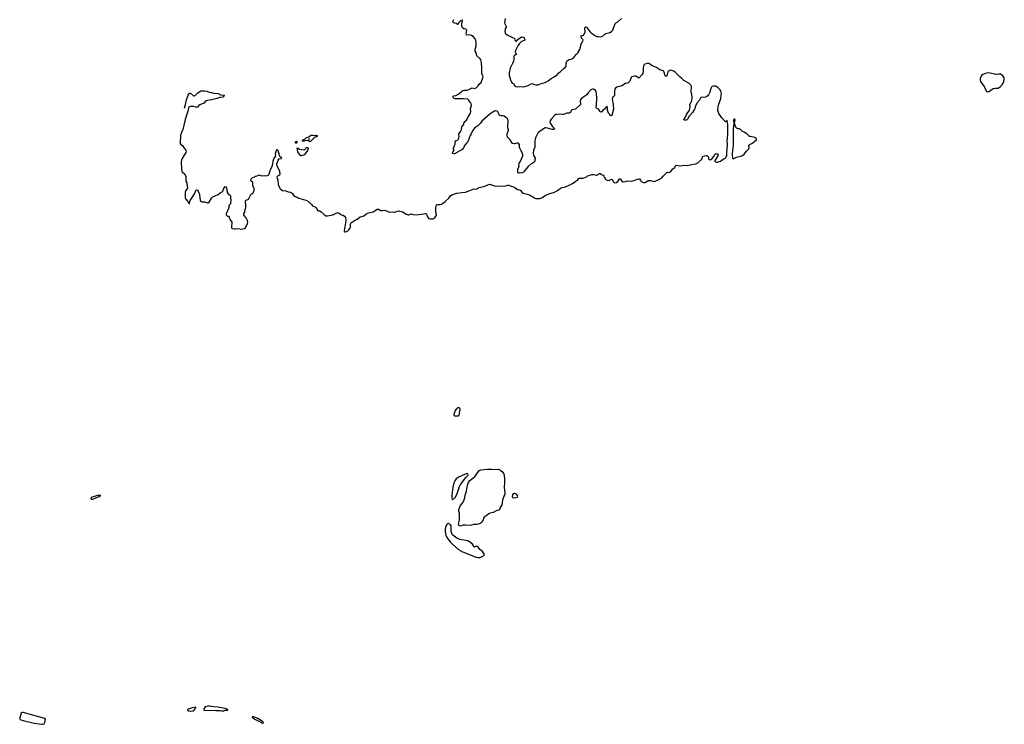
# Model space of a CAD drawing. Header units: inches. Extents: x 2354866 to 2448306, y 705012 to 877032.
# Tile 27 of 36: x 2358580 to 2384009, y 805844 to 824043. Entities that reach past the tile are written whole.
import ezdxf

# ---------------------------------------------------------------- set-up
doc = ezdxf.new("R2010")
doc.units = ezdxf.units.IN
doc.header["$MEASUREMENT"] = 0
for name, color, linetype in [('C3850', 7, 'Continuous'), ('C3860', 7, 'Continuous'), ('C3861', 7, 'Continuous'), ('C3862', 7, 'Continuous'), ('C3871', 7, 'Continuous'), ('C3872', 7, 'Continuous'), ('C3882', 7, 'Continuous')]:
    doc.layers.add(name, color=color, linetype=linetype)

msp = doc.modelspace()

# ---------------------------------------------------------------- linework, layer by layer
at = {"layer": 'C3850', "color": 6, "elevation": 100}
msp.add_lwpolyline([(2358670, 806153), (2358642, 806150), (2358620, 806130), (2358580, 806010), (2358584, 805984), (2358595, 805970), (2358610, 805961), (2358670, 805940), (2358950, 805874), (2359150, 805845), (2359190, 805844), (2359210, 805857), (2359226, 805890), (2359243, 805970), (2359232, 805992), (2358825, 806105)], close=True, dxfattribs=at)
at = {"layer": 'C3860', "color": 6, "elevation": 100}
for points in [[(2363130, 806286), (2363034, 806270), (2362944, 806236), (2362911, 806230), (2362912, 806210), (2362934, 806190), (2362990, 806181), (2363050, 806189), (2363070, 806196), (2363090, 806210), (2363103, 806237), (2363133, 806270)], [(2363470, 806311), (2363442, 806310), (2363370, 806294), (2363350, 806271), (2363333, 806230), (2363333, 806213), (2363350, 806208), (2363644, 806204), (2363750, 806199), (2363790, 806193), (2363850, 806196), (2363890, 806206), (2363950, 806207), (2363958, 806210), (2363953, 806213), (2363952, 806230), (2363889, 806250), (2363739, 806279), (2363710, 806290), (2363595, 806295)], [(2364610, 806040), (2364585, 806035), (2364582, 806030), (2364605, 806010), (2364669, 805969), (2364736, 805936), (2364830, 805882), (2364850, 805874), (2364866, 805874), (2364870, 805879), (2364873, 805890), (2364854, 805914), (2364734, 805994), (2364650, 806032)]]:
    msp.add_lwpolyline(points, close=True, dxfattribs=at)
at = {"layer": 'C3861', "color": 6, "elevation": 100}
for points in [[(2362867, 820000), (2362869, 819989), (2362869, 819890), (2362874, 819870), (2362896, 819830), (2362901, 819810), (2362910, 819690), (2362870, 819629), (2362855, 819590), (2362854, 819450), (2362870, 819411), (2362925, 819345), (2362930, 819332), (2362941, 819321), (2362950, 819294), (2362962, 819298), (2362970, 819314), (2362979, 819370), (2362997, 819403), (2363031, 819449), (2363094, 819546), (2363127, 819633), (2363150, 819646), (2363170, 819636), (2363190, 819611), (2363227, 819530), (2363231, 819430), (2363239, 819390), (2363258, 819350), (2363290, 819339), (2363350, 819341), (2363430, 819311), (2363450, 819311), (2363475, 819330), (2363537, 819430), (2363570, 819466), (2363704, 819530), (2363770, 819583), (2363810, 819601), (2363823, 819617), (2363844, 819670), (2363870, 819711), (2363890, 819731), (2363910, 819725), (2363921, 819710), (2363926, 819630), (2363950, 819572), (2363967, 819547), (2364018, 819510), (2364023, 819483), (2364025, 819430), (2364033, 819390), (2364021, 819290), (2363990, 819249), (2363983, 819230), (2363982, 819190), (2363976, 819164), (2363916, 819030), (2363911, 819010), (2363922, 818990), (2363950, 818971), (2363970, 818965), (2363990, 818945), (2364017, 818870), (2364059, 818810), (2364063, 818790), (2364047, 818710), (2364051, 818670), (2364071, 818651), (2364130, 818644), (2364150, 818637), (2364230, 818646), (2364310, 818630), (2364390, 818646), (2364410, 818667), (2364428, 818710), (2364468, 818770), (2364471, 818811), (2364467, 818850), (2364459, 818870), (2364430, 818924), (2364373, 818993), (2364369, 819010), (2364373, 819030), (2364396, 819070), (2364397, 819110), (2364421, 819190), (2364424, 819270), (2364409, 819329), (2364413, 819367), (2364430, 819386), (2364490, 819406), (2364553, 819527), (2364562, 819538), (2364610, 819575), (2364629, 819610), (2364634, 819630), (2364632, 819690), (2364604, 819750), (2364599, 819830), (2364589, 819849), (2364558, 819870), (2364550, 819886), (2364559, 819930), (2364590, 819967), (2364652, 819988), (2364670, 819999), (2364675, 820000)], [(2365238, 820000), (2365228, 819990), (2365220, 819970), (2365247, 819910), (2365255, 819790), (2365288, 819708), (2365310, 819671), (2365330, 819653), (2365370, 819633), (2365450, 819625), (2365510, 819601), (2365572, 819592), (2365624, 819550), (2365648, 819508), (2365670, 819485), (2365750, 819455), (2365790, 819435), (2365910, 819395), (2365970, 819379), (2366010, 819362), (2366115, 819270), (2366151, 819231), (2366210, 819210), (2366230, 819196), (2366246, 819170), (2366251, 819150), (2366270, 819121), (2366294, 819110), (2366330, 819104), (2366370, 819083), (2366448, 819008), (2366490, 818980), (2366530, 818975), (2366670, 819002), (2366790, 819059), (2366810, 819053), (2366890, 819001), (2366932, 818990), (2366970, 818970), (2366993, 818930), (2367002, 818850), (2366959, 818590), (2366968, 818568), (2366990, 818561), (2367022, 818570), (2367053, 818590), (2367076, 818610), (2367107, 818650), (2367121, 818690), (2367127, 818773), (2367133, 818790), (2367152, 818808), (2367226, 818854), (2367297, 818890), (2367370, 818948), (2367450, 818966), (2367465, 818975), (2367542, 819038), (2367590, 819055), (2367710, 819082), (2367750, 819104), (2367784, 819136), (2367810, 819148), (2367850, 819147), (2367890, 819125), (2367910, 819119), (2367950, 819116), (2368010, 819125), (2368050, 819110), (2368090, 819086), (2368130, 819076), (2368210, 819080), (2368250, 819071), (2368270, 819071), (2368330, 819095), (2368370, 819102), (2368390, 819101), (2368430, 819085), (2368477, 819077), (2368547, 819027), (2368610, 819006), (2368630, 819006), (2368690, 819026), (2368723, 819023), (2368770, 819006), (2368890, 819009), (2368970, 819016), (2369050, 819038), (2369070, 819037), (2369083, 819023), (2369109, 818950), (2369148, 818910), (2369190, 818897), (2369230, 818898), (2369250, 818903), (2369267, 818910), (2369310, 818943), (2369330, 818966), (2369342, 818990), (2369345, 819010), (2369329, 819070), (2369331, 819110), (2369326, 819170), (2369337, 819243), (2369343, 819257), (2369370, 819270), (2369430, 819272), (2369470, 819279), (2369510, 819300), (2369572, 819348), (2369665, 819435), (2369710, 819492), (2369741, 819519), (2369770, 819532), (2369870, 819560), (2370000, 819578)], [(2370000, 812263), (2369930, 812237), (2369857, 812183), (2369817, 812130), (2369796, 812084), (2369763, 811970), (2369741, 811761), (2369740, 811700), (2369750, 811651), (2369770, 811656), (2369790, 811669), (2369830, 811701), (2369870, 811779), (2369922, 811938), (2369958, 812030), (2369970, 812050), (2370000, 812083)], [(2370000, 810611), (2369950, 810619), (2369910, 810631), (2369870, 810652), (2369770, 810730), (2369750, 810750), (2369738, 810770), (2369724, 810830), (2369720, 810970), (2369710, 810999), (2369690, 811015), (2369650, 811029), (2369630, 811024), (2369623, 811017), (2369610, 811003), (2369590, 810964), (2369573, 810887), (2369572, 810828), (2369589, 810730), (2369606, 810686), (2369638, 810638), (2369699, 810559), (2369767, 810487), (2369910, 810358), (2369990, 810313), (2370000, 810309)]]:
    msp.add_lwpolyline(points, dxfattribs=at)
for points in [[(2369930, 814020), (2369890, 814015), (2369858, 813990), (2369830, 813946), (2369790, 813850), (2369794, 813830), (2369810, 813814), (2369830, 813809), (2369910, 813809), (2369932, 813830), (2369943, 813877), (2369955, 813965), (2369955, 813990), (2369950, 814008)], [(2360656, 811756), (2360586, 811750), (2360450, 811714), (2360422, 811690), (2360420, 811670), (2360430, 811659), (2360450, 811658), (2360470, 811663), (2360593, 811710), (2360635, 811730), (2360655, 811745), (2360672, 811750)]]:
    msp.add_lwpolyline(points, close=True, dxfattribs=at)
at = {"layer": 'C3861', "color": 6}
msp.add_lwpolyline([(2370000, 810976), (2369970, 810969), (2369950, 810966), (2369930, 810970), (2369918, 810990), (2369915, 811010), (2369920, 811050), (2369938, 811122), (2369942, 811170), (2369938, 811290), (2369922, 811350), (2369924, 811390), (2369958, 811482), (2370000, 811542)], dxfattribs=at)
at = {"layer": 'C3862', "color": 6, "elevation": 100}
for points in [[(2370000, 824025), (2369998, 824022), (2369968, 824012), (2369921, 823970), (2369905, 823930), (2369890, 823915), (2369850, 823943), (2369783, 823963), (2369774, 823970), (2369769, 823990), (2369773, 824010), (2369792, 824050)], [(2370000, 823860), (2369996, 823870), (2370000, 823936)], [(2362833, 821758), (2362865, 821850), (2362889, 821970), (2362930, 822091), (2362950, 822123), (2362970, 822145), (2362990, 822142), (2363070, 822077), (2363090, 822075), (2363110, 822083), (2363130, 822098), (2363183, 822157), (2363241, 822199), (2363257, 822203), (2363350, 822206), (2363410, 822196), (2363470, 822173), (2363530, 822165), (2363590, 822148), (2363707, 822133), (2363770, 822098), (2363872, 822090), (2363857, 822083), (2363839, 822050), (2363830, 822043), (2363750, 822035), (2363670, 822010), (2363530, 821976), (2363391, 821950), (2363334, 821890), (2363230, 821843), (2363211, 821830), (2363183, 821790), (2363173, 821787), (2363133, 821787), (2363070, 821805), (2362990, 821802), (2362964, 821796), (2362950, 821786), (2362938, 821770), (2362919, 821681), (2362851, 821469), (2362795, 821210), (2362759, 821130), (2362736, 821064), (2362737, 821010), (2362721, 820910), (2362727, 820847), (2362741, 820821), (2362786, 820790), (2362825, 820725), (2362870, 820670), (2362879, 820650), (2362872, 820610), (2362782, 820478), (2362761, 820419), (2362751, 820370), (2362755, 820170), (2362768, 820130), (2362780, 820110), (2362842, 820050), (2362865, 820010), (2362867, 820000)], [(2370000, 822001), (2369830, 822002), (2369805, 822010), (2369775, 822030), (2369766, 822050), (2369778, 822070), (2369790, 822076), (2369810, 822083), (2369830, 822077), (2369870, 822093), (2369890, 822110), (2369925, 822130), (2369990, 822187), (2370000, 822194)], [(2370000, 820684), (2369950, 820652), (2369810, 820582), (2369790, 820575), (2369758, 820590), (2369766, 820630), (2369784, 820650), (2369793, 820670), (2369789, 820689), (2369775, 820710), (2369794, 820745), (2369807, 820790), (2369827, 820830), (2369829, 820890), (2369845, 820910), (2369890, 820934), (2369906, 820950), (2369917, 820970), (2369929, 821030), (2369924, 821096), (2369978, 821170), (2369989, 821210), (2369995, 821270), (2370000, 821277)], [(2364675, 820000), (2364715, 820010), (2364764, 820036), (2364834, 820014), (2364890, 820017), (2364950, 820013), (2364994, 820026), (2365019, 820041), (2365027, 820053), (2365050, 820149), (2365098, 820262), (2365118, 820322), (2365130, 820391), (2365148, 820450), (2365187, 820510), (2365193, 820530), (2365189, 820590), (2365210, 820662), (2365230, 820692), (2365250, 820674), (2365283, 820543), (2365291, 820530), (2365331, 820490), (2365339, 820470), (2365321, 820450), (2365263, 820437), (2365243, 820417), (2365238, 820370), (2365214, 820310), (2365213, 820290), (2365292, 820130), (2365298, 820050), (2365293, 820030), (2365239, 820001), (2365238, 820000)]]:
    msp.add_lwpolyline(points, dxfattribs=at)
for points in [[(2365710, 820850), (2365696, 820870), (2365700, 820890), (2365710, 820900), (2365730, 820908), (2365743, 820890), (2365737, 820863), (2365730, 820852)], [(2366210, 821053), (2366250, 821057), (2366266, 821050), (2366265, 821030), (2366250, 821014), (2366210, 821005), (2366185, 820995), (2366110, 820911), (2366090, 820896), (2366070, 820892), (2366051, 820910), (2366057, 820970), (2366050, 820977), (2366046, 820970), (2366047, 820933), (2366038, 820922), (2366010, 820916), (2365950, 820919), (2365933, 820907), (2365901, 820901), (2365890, 820902), (2365882, 820910), (2365883, 820930), (2365910, 820947), (2365941, 820959), (2365990, 821000), (2366050, 821015), (2366089, 821051), (2366110, 821061), (2366150, 821064)], [(2365850, 820525), (2365830, 820528), (2365820, 820540), (2365767, 820627), (2365749, 820731), (2365770, 820729), (2365777, 820717), (2365810, 820700), (2365930, 820682), (2365950, 820693), (2365964, 820716), (2365990, 820738), (2366010, 820745), (2366019, 820739), (2366027, 820727), (2366030, 820710), (2366013, 820667), (2365974, 820606), (2365927, 820553), (2365910, 820543)]]:
    msp.add_lwpolyline(points, close=True, dxfattribs=at)
at = {"layer": 'C3871', "color": 6, "elevation": 100}
for points in [[(2370000, 819578), (2370090, 819590), (2370210, 819631), (2370290, 819668), (2370310, 819672), (2370370, 819670), (2370390, 819677), (2370434, 819706), (2370490, 819715), (2370590, 819743), (2370689, 819789), (2370710, 819794), (2370870, 819747), (2370910, 819750), (2370986, 819746), (2371124, 819756), (2371190, 819772), (2371210, 819770), (2371251, 819750), (2371330, 819730), (2371367, 819710), (2371439, 819659), (2371490, 819648), (2371502, 819642), (2371518, 819630), (2371549, 819589), (2371586, 819566), (2371650, 819543), (2371690, 819539), (2371750, 819521), (2371890, 819430), (2371910, 819425), (2371990, 819421), (2372010, 819425), (2372070, 819453), (2372170, 819511), (2372250, 819548), (2372394, 819586), (2372454, 819626), (2372505, 819655), (2372545, 819690), (2372562, 819698), (2372675, 819725), (2372771, 819769), (2372875, 819825), (2372930, 819862), (2372981, 819890), (2373030, 819949), (2373050, 819953), (2373134, 819946), (2373215, 819985), (2373235, 820000)], [(2373667, 820000), (2373686, 819970), (2373706, 819926), (2373726, 819906), (2373771, 819891), (2373810, 819900), (2373850, 819919), (2373870, 819921), (2373888, 819908), (2373910, 819861), (2373930, 819836), (2373950, 819831), (2373990, 819841), (2374030, 819866), (2374070, 819931), (2374090, 819931), (2374133, 819873), (2374150, 819859), (2374170, 819851), (2374230, 819863), (2374281, 819879), (2374370, 819872), (2374410, 819878), (2374451, 819889), (2374530, 819926), (2374570, 819936), (2374591, 819930), (2374616, 819890), (2374650, 819851), (2374690, 819835), (2374730, 819837), (2374750, 819845), (2374810, 819886), (2374830, 819892), (2374870, 819890), (2374970, 819868), (2374990, 819872), (2375087, 819913), (2375162, 819958), (2375201, 820000)], [(2370000, 812083), (2370017, 812103), (2370101, 812219), (2370154, 812270), (2370163, 812290), (2370157, 812310), (2370150, 812317), (2370130, 812320), (2370110, 812315), (2370012, 812268), (2370000, 812263)], [(2370000, 810309), (2370370, 810159), (2370410, 810152), (2370449, 810151), (2370470, 810153), (2370510, 810166), (2370570, 810201), (2370579, 810210), (2370581, 810230), (2370570, 810253), (2370530, 810305), (2370463, 810363), (2370420, 810420), (2370396, 810436), (2370370, 810446), (2370350, 810438), (2370330, 810421), (2370310, 810424), (2370296, 810470), (2370278, 810498), (2370195, 810555), (2370150, 810579), (2370110, 810592), (2370000, 810611)]]:
    msp.add_lwpolyline(points, dxfattribs=at)
at = {"layer": 'C3871', "color": 6}
msp.add_lwpolyline([(2370000, 811542), (2370048, 811610), (2370059, 811650), (2370077, 811690), (2370089, 811770), (2370106, 811814), (2370121, 811870), (2370127, 811930), (2370150, 812050), (2370168, 812090), (2370194, 812130), (2370336, 812244), (2370373, 812287), (2370436, 812390), (2370460, 812410), (2370490, 812421), (2370650, 812434), (2370770, 812437), (2370910, 812429), (2370950, 812433), (2370970, 812423), (2370997, 812397), (2371044, 812370), (2371060, 812350), (2371080, 812310), (2371100, 812190), (2371101, 812090), (2371089, 811969), (2371109, 811810), (2371107, 811790), (2371080, 811730), (2371048, 811632), (2371030, 811517), (2370984, 811430), (2370970, 811387), (2370950, 811374), (2370890, 811359), (2370810, 811312), (2370730, 811300), (2370697, 811283), (2370630, 811226), (2370578, 811190), (2370562, 811170), (2370553, 811127), (2370538, 811102), (2370526, 811090), (2370508, 811050), (2370490, 811045), (2370471, 811030), (2370417, 811010), (2370390, 811005), (2370310, 811004), (2370250, 810990), (2370170, 810980), (2370090, 810987), (2370030, 810984), (2370000, 810976)], dxfattribs=at)
at = {"layer": 'C3871', "color": 6, "elevation": 100}
msp.add_lwpolyline([(2371350, 811807), (2371325, 811795), (2371308, 811770), (2371302, 811730), (2371309, 811709), (2371318, 811698), (2371332, 811692), (2371353, 811693), (2371430, 811707), (2371437, 811710), (2371442, 811730), (2371434, 811750), (2371410, 811785), (2371390, 811799), (2371370, 811806)], close=True, dxfattribs=at)
at = {"layer": 'C3872', "color": 6, "elevation": 100}
for points in [[(2370000, 823936), (2370001, 823950), (2370016, 824010), (2370013, 824033), (2370010, 824034), (2370000, 824025)], [(2371120, 824070), (2371106, 824010), (2371105, 823970), (2371112, 823932), (2371144, 823870), (2371146, 823854), (2371119, 823810), (2371113, 823730), (2371116, 823710), (2371126, 823690), (2371170, 823650), (2371221, 823630), (2371306, 823586), (2371351, 823570), (2371366, 823550), (2371363, 823530), (2371367, 823510), (2371390, 823487), (2371410, 823491), (2371436, 823524), (2371490, 823568), (2371530, 823592), (2371550, 823597), (2371588, 823588), (2371611, 823570), (2371621, 823550), (2371627, 823530), (2371626, 823510), (2371542, 823478), (2371479, 823421), (2371446, 823370), (2371385, 823250), (2371377, 823210), (2371387, 823187), (2371404, 823170), (2371407, 823150), (2371353, 823110), (2371338, 823090), (2371338, 823010), (2371330, 822969), (2371308, 822910), (2371247, 822790), (2371221, 822670), (2371219, 822630), (2371223, 822610), (2371258, 822490), (2371281, 822430), (2371303, 822403), (2371344, 822384), (2371370, 822326), (2371390, 822316), (2371430, 822309), (2371490, 822316), (2371590, 822313), (2371630, 822316), (2371710, 822339), (2371770, 822377), (2371810, 822393), (2371832, 822390), (2371870, 822370), (2371910, 822360), (2371970, 822364), (2372048, 822392), (2372150, 822418), (2372170, 822428), (2372230, 822463), (2372310, 822522), (2372370, 822555), (2372462, 822618), (2372502, 822670), (2372550, 822703), (2372635, 822785), (2372670, 822810), (2372686, 822830), (2372694, 822854), (2372692, 822910), (2372710, 822970), (2372750, 823006), (2372770, 823015), (2372844, 823030), (2372890, 823064), (2372921, 823099), (2372957, 823150), (2372995, 823190), (2373047, 823270), (2373065, 823330), (2373072, 823390), (2373110, 823470), (2373124, 823490), (2373129, 823510), (2373122, 823530), (2373091, 823570), (2373082, 823610), (2373084, 823630), (2373103, 823637), (2373130, 823638), (2373150, 823650), (2373184, 823730), (2373179, 823821), (2373190, 823851), (2373210, 823856), (2373230, 823843), (2373302, 823742), (2373330, 823710), (2373370, 823678), (2373450, 823627), (2373490, 823612), (2373525, 823605), (2373570, 823603), (2373610, 823612), (2373652, 823630), (2373693, 823667), (2373717, 823683), (2373824, 823716), (2373864, 823736), (2373886, 823754), (2373896, 823770), (2373957, 823943), (2373970, 823956), (2374032, 823988), (2374127, 824070)], [(2370000, 822194), (2370027, 822213), (2370070, 822221), (2370130, 822225), (2370166, 822234), (2370250, 822277), (2370270, 822282), (2370330, 822267), (2370370, 822279), (2370425, 822335), (2370450, 822376), (2370495, 822425), (2370546, 822570), (2370544, 822590), (2370517, 822657), (2370519, 822799), (2370511, 822931), (2370502, 822970), (2370488, 823010), (2370474, 823034), (2370390, 823113), (2370370, 823184), (2370341, 823230), (2370343, 823270), (2370366, 823370), (2370371, 823430), (2370358, 823510), (2370343, 823550), (2370290, 823607), (2370252, 823632), (2370190, 823650), (2370130, 823645), (2370123, 823650), (2370115, 823670), (2370130, 823770), (2370124, 823784), (2370110, 823798), (2370051, 823811), (2370019, 823830), (2370004, 823850), (2370000, 823860)], [(2375201, 820000), (2375290, 820095), (2375310, 820103), (2375350, 820099), (2375370, 820104), (2375390, 820115), (2375450, 820195), (2375496, 820224), (2375510, 820246), (2375516, 820270), (2375530, 820288), (2375650, 820272), (2375750, 820286), (2375830, 820280), (2375930, 820300), (2376044, 820316), (2376096, 820344), (2376197, 820443), (2376205, 820455), (2376217, 820503), (2376227, 820513), (2376270, 820523), (2376310, 820538), (2376330, 820535), (2376350, 820522), (2376359, 820510), (2376366, 820490), (2376368, 820448), (2376390, 820430), (2376410, 820427), (2376430, 820433), (2376453, 820447), (2376496, 820504), (2376530, 820561), (2376550, 820575), (2376570, 820581), (2376590, 820582), (2376610, 820575), (2376616, 820550), (2376610, 820530), (2376547, 820433), (2376537, 820410), (2376537, 820390), (2376542, 820382), (2376551, 820371), (2376566, 820366), (2376595, 820365), (2376680, 820390), (2376750, 820441), (2376810, 820469), (2376830, 820497), (2376839, 820530), (2376847, 820610), (2376857, 820810), (2376854, 820910), (2376863, 820977), (2376871, 821090), (2376870, 821330), (2376850, 821439), (2376810, 821409), (2376710, 821506), (2376639, 821619), (2376610, 821698), (2376607, 821730), (2376628, 821832), (2376690, 822010), (2376700, 822090), (2376702, 822130), (2376695, 822175), (2376686, 822206), (2376670, 822232), (2376612, 822290), (2376570, 822314), (2376550, 822322), (2376510, 822328), (2376466, 822314), (2376450, 822299), (2376433, 822270), (2376400, 822170), (2376370, 822105), (2376350, 822076), (2376330, 822060), (2376290, 822044), (2376250, 822037), (2376190, 822039), (2376170, 822030), (2376136, 821964), (2376067, 821890), (2376034, 821810), (2376020, 821750), (2376010, 821730), (2375956, 821650), (2375871, 821549), (2375830, 821477), (2375810, 821458), (2375790, 821448), (2375770, 821444), (2375738, 821450), (2375736, 821470), (2375761, 821499), (2375775, 821525), (2375800, 821590), (2375876, 821710), (2375897, 821790), (2375890, 821850), (2375926, 821910), (2375941, 821950), (2375951, 822030), (2375943, 822110), (2375922, 822190), (2375928, 822310), (2375920, 822340), (2375893, 822373), (2375862, 822402), (2375730, 822474), (2375673, 822533), (2375628, 822570), (2375550, 822643), (2375508, 822688), (2375473, 822713), (2375390, 822736), (2375350, 822726), (2375330, 822709), (2375312, 822668), (2375290, 822593), (2375270, 822572), (2375250, 822593), (2375239, 822630), (2375229, 822689), (2375210, 822719), (2375110, 822745), (2375010, 822819), (2374911, 822851), (2374850, 822902), (2374830, 822915), (2374810, 822917), (2374790, 822914), (2374729, 822891), (2374699, 822870), (2374690, 822850), (2374679, 822790), (2374680, 822710), (2374670, 822650), (2374650, 822618), (2374570, 822535), (2374550, 822544), (2374522, 822570), (2374490, 822584), (2374450, 822582), (2374390, 822569), (2374370, 822549), (2374342, 822458), (2374325, 822435), (2374294, 822410), (2374270, 822400), (2374227, 822393), (2374130, 822338), (2374070, 822315), (2374001, 822299), (2373965, 822275), (2373952, 822248), (2373944, 822196), (2373944, 822090), (2373933, 822070), (2373910, 822052), (2373894, 822030), (2373882, 821990), (2373907, 821853), (2373915, 821730), (2373870, 821569), (2373850, 821559), (2373810, 821601), (2373790, 821630), (2373759, 821710), (2373761, 821770), (2373750, 821798), (2373730, 821789), (2373685, 821735), (2373650, 821713), (2373613, 821667), (2373590, 821657), (2373570, 821669), (2373549, 821710), (2373530, 821729), (2373487, 821747), (2373477, 821757), (2373469, 821770), (2373481, 821839), (2373490, 822010), (2373480, 822140), (2373467, 822187), (2373450, 822213), (2373420, 822240), (2373390, 822250), (2373370, 822248), (2373334, 822230), (2373266, 822154), (2373230, 822106), (2373122, 822030), (2373085, 821995), (2373065, 821970), (2373057, 821950), (2373057, 821930), (2373068, 821890), (2373063, 821850), (2372931, 821730), (2372844, 821716), (2372823, 821697), (2372802, 821650), (2372790, 821640), (2372770, 821631), (2372710, 821626), (2372630, 821597), (2372610, 821595), (2372502, 821602), (2372450, 821598), (2372430, 821592), (2372405, 821575), (2372307, 821470), (2372282, 821430), (2372273, 821390), (2372280, 821370), (2372343, 821283), (2372395, 821230), (2372387, 821213), (2372370, 821207), (2372330, 821208), (2372210, 821242), (2372170, 821248), (2372150, 821247), (2372130, 821238), (2371990, 821139), (2371962, 821110), (2371906, 820994), (2371890, 820950), (2371883, 820910), (2371888, 820770), (2371885, 820750), (2371851, 820670), (2371845, 820590), (2371851, 820550), (2371867, 820510), (2371897, 820463), (2371898, 820450), (2371885, 820430), (2371885, 820390), (2371878, 820370), (2371830, 820334), (2371790, 820319), (2371710, 820254), (2371621, 820139), (2371590, 820109), (2371551, 820090), (2371490, 820077), (2371470, 820079), (2371449, 820090), (2371449, 820190), (2371479, 820250), (2371474, 820290), (2371479, 820330), (2371509, 820370), (2371575, 820530), (2371574, 820554), (2371553, 820630), (2371534, 820654), (2371504, 820710), (2371490, 820746), (2371488, 820810), (2371475, 820835), (2371446, 820850), (2371410, 820852), (2371370, 820837), (2371350, 820837), (2371310, 820849), (2371289, 820870), (2371250, 820939), (2371230, 820954), (2371177, 821010), (2371166, 821050), (2371172, 821090), (2371203, 821190), (2371201, 821210), (2371187, 821250), (2371183, 821290), (2371196, 821410), (2371196, 821430), (2371183, 821470), (2371172, 821490), (2371161, 821501), (2371090, 821550), (2371059, 821559), (2371010, 821558), (2370976, 821570), (2370962, 821590), (2370925, 821665), (2370910, 821681), (2370890, 821690), (2370870, 821690), (2370842, 821678), (2370754, 821626), (2370730, 821608), (2370518, 821422), (2370479, 821370), (2370410, 821304), (2370363, 821270), (2370330, 821239), (2370276, 821170), (2370244, 821096), (2370211, 821050), (2370164, 820910), (2370151, 820889), (2370122, 820858), (2370071, 820790), (2370030, 820704), (2370000, 820684)], [(2370000, 821277), (2370038, 821330), (2370062, 821390), (2370075, 821410), (2370124, 821450), (2370138, 821470), (2370167, 821530), (2370226, 821630), (2370231, 821670), (2370227, 821750), (2370248, 821830), (2370244, 821870), (2370225, 821905), (2370172, 821972), (2370150, 821987), (2370030, 822001), (2370000, 822001)], [(2373235, 820000), (2373249, 820011), (2373310, 820024), (2373356, 820044), (2373410, 820045), (2373469, 820029), (2373490, 820028), (2373518, 820042), (2373550, 820071), (2373570, 820068), (2373606, 820046), (2373648, 820028), (2373667, 820000)]]:
    msp.add_lwpolyline(points, dxfattribs=at)
msp.add_lwpolyline([(2377030, 821478), (2377018, 821450), (2377027, 821350), (2377010, 821230), (2377010, 821010), (2377004, 820876), (2377007, 820790), (2376988, 820670), (2376982, 820562), (2376987, 820470), (2376995, 820455), (2377010, 820448), (2377090, 820488), (2377230, 820531), (2377294, 820570), (2377353, 820650), (2377412, 820710), (2377416, 820730), (2377412, 820790), (2377419, 820810), (2377450, 820829), (2377493, 820847), (2377599, 820930), (2377609, 820950), (2377609, 820970), (2377570, 820998), (2377530, 821012), (2377450, 821022), (2377429, 821029), (2377356, 821096), (2377290, 821139), (2377250, 821152), (2377190, 821216), (2377170, 821226), (2377130, 821226), (2377110, 821231), (2377090, 821247), (2377066, 821286), (2377050, 821341), (2377043, 821350), (2377042, 821390), (2377050, 821411), (2377055, 821450), (2377050, 821472)], close=True, dxfattribs=at)
at = {"layer": 'C3882', "color": 6, "elevation": 100}
msp.add_lwpolyline([(2383610, 822670), (2383550, 822663), (2383455, 822625), (2383433, 822607), (2383404, 822570), (2383390, 822530), (2383386, 822490), (2383397, 822450), (2383490, 822315), (2383543, 822203), (2383552, 822192), (2383570, 822182), (2383610, 822187), (2383650, 822210), (2383704, 822256), (2383730, 822270), (2383770, 822277), (2383812, 822272), (2383850, 822276), (2383910, 822315), (2383949, 822351), (2383975, 822390), (2384000, 822450), (2384009, 822509), (2384003, 822550), (2383974, 822590), (2383910, 822633), (2383870, 822636), (2383812, 822628), (2383790, 822630)], close=True, dxfattribs=at)

doc.saveas('drawing.dxf')
